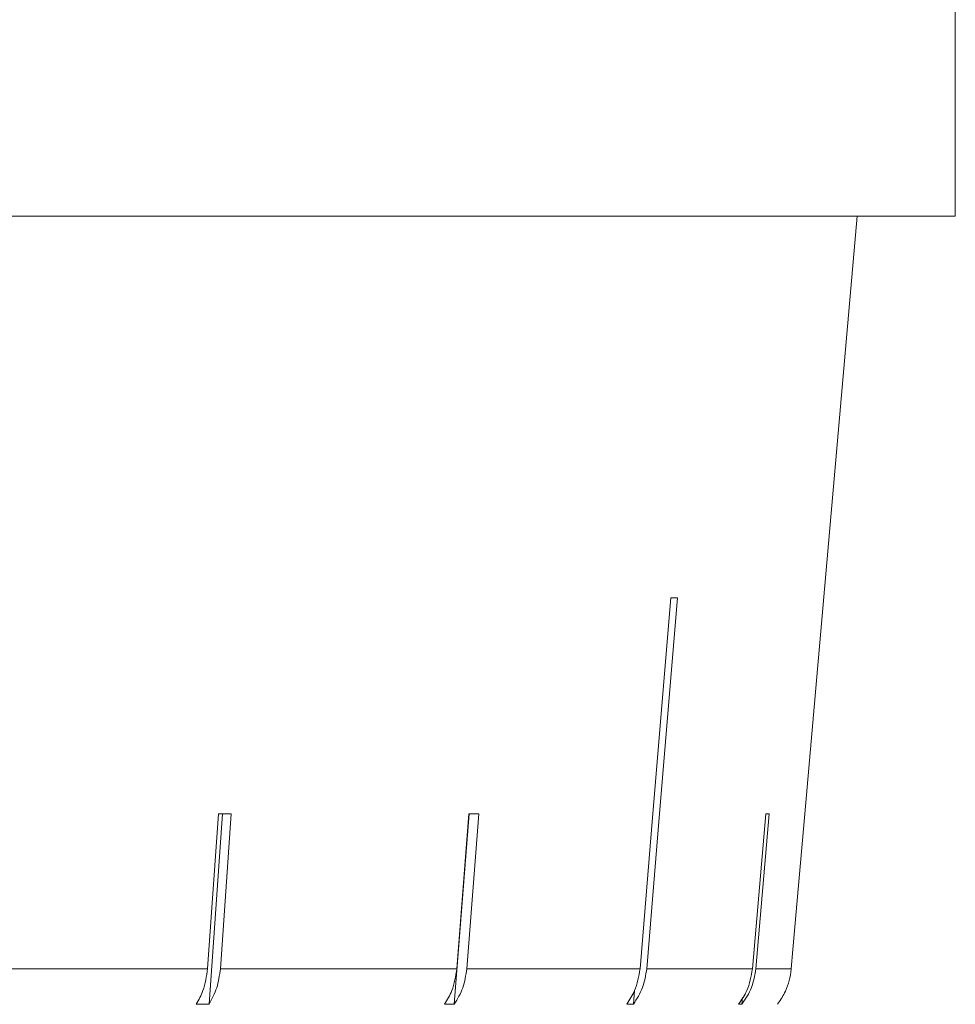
# Model space of a CAD drawing. Header units: inches. Extents: x -4 to 22.9, y -7.2 to 15.7.
# Tile 59 of 127: x 6.547 to 6.978, y 1.969 to 2.422. Entities that reach past the tile are written whole.
import ezdxf

# ---------------------------------------------------------------- set-up
doc = ezdxf.new("R2010")
doc.units = ezdxf.units.IN
doc.header["$MEASUREMENT"] = 0

msp = doc.modelspace()

# ---------------------------------------------------------------- linework, layer by layer
at = {"color": 7, "linetype": 'Continuous', "lineweight": 15}
for p, q in [((6.97771, 2.33192), (6.97771, 2.51192)), ((6.97771, 2.33192), (4.04171, 2.33192)), ((6.90843, 2.05654), (6.93252, 2.33192)), ((6.63835, 2.05654), (6.6333, 1.98522)), ((6.63397, 1.96885), (6.64017, 2.05654)), ((6.63918, 1.98522), (6.64423, 2.05654)), ((6.74694, 1.96885), (6.75377, 2.05654)), ((6.7537, 2.05654), (6.74814, 1.98522)), ((6.75268, 1.98522), (6.75824, 2.05654)), ((6.89041, 2.05654), (6.88425, 1.98522)), ((6.88582, 1.98522), (6.89198, 2.05654)), ((6.90843, 2.05654), (6.90842, 2.05654)), ((6.49787, 1.98522), (6.6333, 1.98522)), ((6.63918, 1.98522), (6.74814, 1.98522)), ((6.75268, 1.98522), (6.83248, 1.98522)), ((6.83557, 1.98522), (6.88425, 1.98522)), ((6.88582, 1.98522), (6.90218, 1.98522)), ((6.82944, 1.96885), (6.82997, 1.97514)), ((6.63397, 1.96885), (6.62809, 1.96885)), ((6.74694, 1.96885), (6.7424, 1.96885)), ((6.82944, 1.96885), (6.82635, 1.96885)), ((6.87945, 1.96885), (6.87789, 1.96885)), ((6.87945, 1.96885), (6.87972, 1.97191))]:
    msp.add_line(p, q, dxfattribs=at)
at = {"color": 7, "linetype": 'Continuous', "lineweight": 15, "flags": 128}
for points in [[(6.8467, 2.15616), (6.83843, 2.05673), (6.83248, 1.98522)], [(6.83557, 1.98522), (6.84152, 2.05673), (6.84979, 2.15616)], [(6.90842, 2.05654), (6.90295, 1.99407), (6.90218, 1.98522)]]:
    msp.add_lwpolyline(points, dxfattribs=at)
at = {"color": 7, "linetype": 'Continuous', "lineweight": 15}
for centre, major_axis, ratio, start_param, end_param in [((5.49939, 2.28024), (1.41828, -0.1181), 0.026849, 5.967745, 5.974796), ((5.50098, 2.17985), (1.40948, -0.10003), 0.051167, 5.654964, 5.662059), ((5.5001, 2.17985), (1.40949, -0.11005), 0.039478, 5.811493, 5.818588), ((5.49905, 2.17985), (1.4095, -0.12182), 0.013584, 6.123737, 6.130832)]:
    msp.add_ellipse(centre, major_axis=major_axis, ratio=ratio, start_param=start_param, end_param=end_param, dxfattribs=at)
for points, knots in [([(6.6333, 1.98522), (6.63281, 1.98175), (6.63197, 1.97583), (6.62923, 1.97089), (6.62809, 1.96885)], [0, 0, 0, 0, 0.585349, 1, 1, 1, 1]), ([(6.63397, 1.96885), (6.63531, 1.97133), (6.63801, 1.97631), (6.63879, 1.98224), (6.63918, 1.98522)], [0, 0, 0, 0, 0.496777, 1, 1, 1, 1]), ([(6.74814, 1.98522), (6.74759, 1.98175), (6.74667, 1.97583), (6.74365, 1.97089), (6.7424, 1.96885)], [0, 0, 0, 0, 0.585349, 1, 1, 1, 1]), ([(6.74694, 1.96885), (6.74841, 1.97133), (6.75139, 1.97631), (6.75225, 1.98224), (6.75268, 1.98522)], [0, 0, 0, 0, 0.4968501, 1, 1, 1, 1]), ([(6.83248, 1.98522), (6.8319, 1.98175), (6.83091, 1.97583), (6.82769, 1.97089), (6.82635, 1.96885)], [0, 0, 0, 0, 0.585346, 1, 1, 1, 1]), ([(6.82944, 1.96885), (6.83102, 1.97133), (6.83419, 1.97631), (6.83511, 1.98224), (6.83557, 1.98522)], [0, 0, 0, 0, 0.4969012, 1, 1, 1, 1]), ([(6.88425, 1.98522), (6.88365, 1.98175), (6.88262, 1.97583), (6.87928, 1.97089), (6.87789, 1.96885)], [0, 0, 0, 0, 0.585348, 1, 1, 1, 1]), ([(6.87945, 1.96885), (6.88109, 1.97133), (6.88438, 1.97631), (6.88534, 1.98224), (6.88582, 1.98522)], [0, 0, 0, 0, 0.4969284, 1, 1, 1, 1]), ([(6.90218, 1.98522), (6.90217, 1.98513), (6.90185, 1.98158), (6.9003, 1.97592), (6.8973, 1.97087), (6.89585, 1.969), (6.89574, 1.96885)], [0, 0, 0, 0, 0.0151965, 0.6008037, 0.9673211, 1, 1, 1, 1])]:
    msp.add_open_spline(points, degree=3, knots=knots, dxfattribs=at)

doc.saveas('drawing.dxf')
